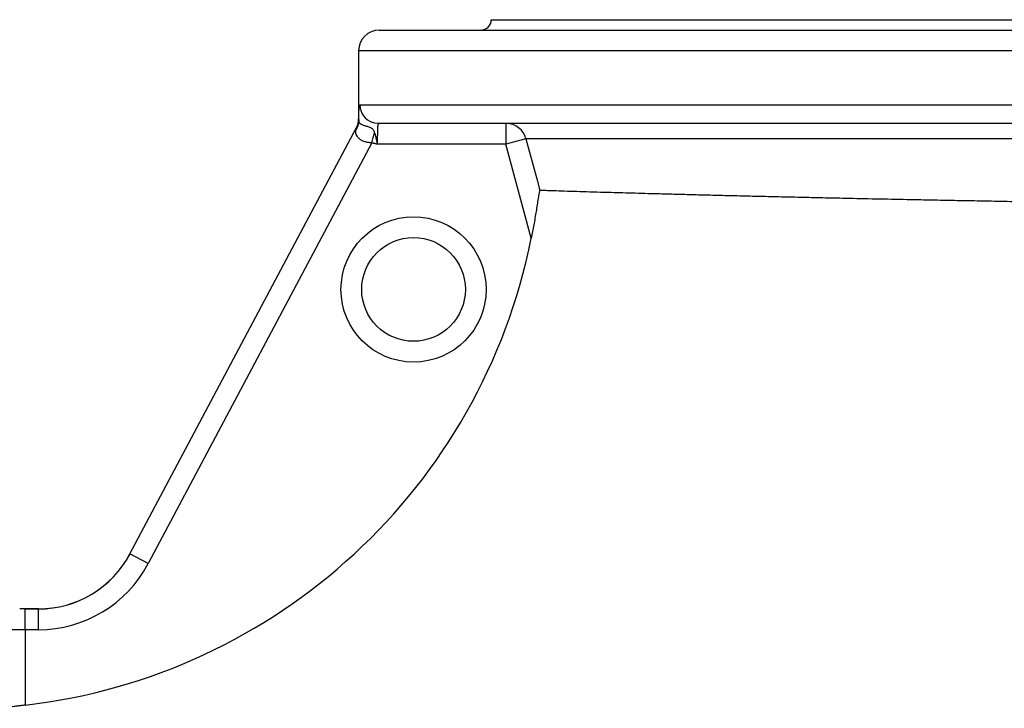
# Model space of a CAD drawing. Header units: millimetres. Extents: x 272 to 3537, y 634 to 3411.
# Tile 17 of 19: x 2560 to 3035, y 1427 to 1759. Entities that reach past the tile are written whole.
import ezdxf

# ---------------------------------------------------------------- set-up
doc = ezdxf.new("R2010")
doc.units = ezdxf.units.MM

msp = doc.modelspace()

# ---------------------------------------------------------------- linework, layer by layer
at = {"color": 7, "linetype": 'Continuous', "lineweight": 25}
for p, q in [((2787.63, 1759.09), (3472.63, 1759.09)), ((2733.63, 1754.09), (3526.63, 1754.09)), ((2723.63, 1744.09), (2723.63, 1711.33)), ((2613.33, 1501.64), (2722.59, 1707.12)), ((3527.63, 1709.09), (2733.27, 1709.09)), ((2794.71, 1709.09), (2794.71, 1699.09)), ((2804.35, 1701.68), (2794.71, 1699.09)), ((2730, 1699.76), (2622.16, 1496.94)), ((2794.71, 1699.09), (2732.65, 1699.09)), ((2806.9, 1653.73), (2794.71, 1699.09)), ((2622.16, 1496.94), (2613.33, 1501.64)), ((2569.2, 1475.15), (2560.13, 1475.15)), ((2562.85, 1465.1), (2562.85, 1475.1)), ((2562.85, 1475.1), (2569.17, 1475.1)), ((2569.17, 1475.1), (2569.2, 1475.15)), ((2569.17, 1465.1), (2569.17, 1475.1)), ((2562.85, 1465.1), (2562.85, 1428.75)), ((2569.17, 1465.1), (2562.85, 1465.1))]:
    msp.add_line(p, q, dxfattribs=at)
at = {"color": 1, "linetype": 'Continuous', "lineweight": 25}
for p, q in [((3536.63, 1744.09), (2723.63, 1744.09)), ((2724.28, 1718.09), (3536.63, 1718.09)), ((2723.63, 1711.33), (2723.64, 1711.35)), ((3456.65, 1701.68), (2804.35, 1701.68))]:
    msp.add_line(p, q, dxfattribs=at)
at = {"color": 7, "linetype": 'Continuous', "lineweight": 25, "flags": 128}
for points in [[(2733.27, 1709.09), (2731.52, 1709.26), (2730.41, 1709.56)], [(2804.35, 1701.68), (2809.54, 1682.36), (2811.03, 1676.79)]]:
    msp.add_lwpolyline(points, dxfattribs=at)
at = {"color": 7, "linetype": 'Continuous', "lineweight": 25}
for radius in [35, 25]:
    msp.add_circle((2750.13, 1629.09), radius, dxfattribs=at)
for centre, radius, start, end in [((2782.63, 1759.09), 5, 270, 0), ((2733.63, 1744.09), 10, 90, 180), ((2716.36, 1710.22), 7.34, 325.1536, 359.166), ((2714.63, 1711.33), 9, 332, 0.0572), ((2714.64, 1711.35), 9, 332.0001, 0.0041), ((2794.71, 1699.11), 9.98, 14.9184, 89.9574), ((2530.13, 1709.09), 282.25, 276.6556, 348.6885)]:
    msp.add_arc(centre, radius, start, end, dxfattribs=at)
at = {"color": 1, "linetype": 'Continuous', "lineweight": 25}
msp.add_arc((2733.28, 1718.09), 9, 179.9743, 251.398, dxfattribs=at)
at = {"color": 7, "linetype": 'Continuous', "lineweight": 25}
for centre, major_axis, ratio, start_param, end_param in [((2569.18, 1525.11), (23.48, 44.16), 0.999727, 3.630204, 4.712389), ((2569.2, 1525.16), (-23.48, -44.16), 0.999805, 0.488611, 1.570796), ((2569.18, 1525.11), (28.17, 52.99), 0.999805, 3.630204, 4.712389), ((2562.85, 1474.75), (20, 0), 0.017455, 1.570796, 1.706838), ((2562.85, 1464.75), (10, 0), 0.03491, 1.570796, 3.106686)]:
    msp.add_ellipse(centre, major_axis=major_axis, ratio=ratio, start_param=start_param, end_param=end_param, dxfattribs=at)
for points, knots in [([(2723.7, 1710.12), (2723.7, 1710.73), (2723.71, 1711.32), (2723.73, 1712.16), (2723.74, 1712.43), (2723.75, 1712.97), (2723.76, 1713.22), (2723.79, 1714.47), (2723.83, 1715.3), (2723.9, 1716.34), (2723.93, 1716.64), (2723.99, 1717.17), (2724.02, 1717.38), (2724.09, 1717.73), (2724.12, 1717.87), (2724.2, 1718.04), (2724.24, 1718.09), (2724.28, 1718.09)], [0, 0, 0, 0, 0.125, 0.125, 0.1875, 0.1875, 0.25, 0.25, 0.5, 0.5, 0.625, 0.625, 0.75, 0.75, 0.875, 0.875, 1, 1, 1, 1]), ([(2723.64, 1711.35), (2723.64, 1711.35), (2723.65, 1711.33), (2723.65, 1711.22), (2723.66, 1711.14), (2723.67, 1710.83), (2723.68, 1710.51), (2723.7, 1710.12)], [0, 0, 0, 0, 0.25, 0.25, 0.5, 0.5, 1, 1, 1, 1]), ([(2723.7, 1710.12), (2723.71, 1709.9), (2723.78, 1709.71), (2723.96, 1709.43), (2724.04, 1709.34), (2724.22, 1709.17), (2724.32, 1709.09), (2724.66, 1708.85), (2724.94, 1708.7), (2725.58, 1708.41), (2725.95, 1708.27), (2726.56, 1708.07), (2726.78, 1708), (2727.23, 1707.86), (2727.47, 1707.8), (2727.97, 1707.65), (2728.23, 1707.57), (2728.78, 1707.38), (2729.06, 1707.27), (2729.48, 1707.06), (2729.62, 1706.99), (2729.87, 1706.82), (2730, 1706.73), (2730.33, 1706.44), (2730.52, 1706.22), (2730.83, 1705.78), (2730.95, 1705.54), (2731.17, 1705.05), (2731.26, 1704.8), (2731.34, 1704.54)], [0, 0, 0, 0, 0.125, 0.125, 0.1875, 0.1875, 0.25, 0.25, 0.375, 0.375, 0.5, 0.5, 0.5625, 0.5625, 0.625, 0.625, 0.6875, 0.6875, 0.75, 0.75, 0.78125, 0.78125, 0.8125, 0.8125, 0.875, 0.875, 0.9375, 0.9375, 1, 1, 1, 1]), ([(2730, 1699.76), (2729.7, 1699.79), (2729.41, 1699.8), (2728.82, 1699.85), (2728.52, 1699.88), (2727.65, 1700), (2727.09, 1700.12), (2726.29, 1700.38), (2726.04, 1700.48), (2725.54, 1700.69), (2725.3, 1700.81), (2724.63, 1701.18), (2724.24, 1701.46), (2723.72, 1701.92), (2723.56, 1702.08), (2723.27, 1702.41), (2723.14, 1702.58), (2722.79, 1703.08), (2722.62, 1703.43), (2722.38, 1704.14), (2722.31, 1704.51), (2722.27, 1705.26), (2722.3, 1705.64), (2722.38, 1706.03)], [0, 0, 0, 0, 0.0625, 0.0625, 0.125, 0.125, 0.25, 0.25, 0.3125, 0.3125, 0.375, 0.375, 0.5, 0.5, 0.5625, 0.5625, 0.625, 0.625, 0.75, 0.75, 0.875, 0.875, 1, 1, 1, 1]), ([(2722.38, 1706.03), (2722.41, 1706.19), (2722.44, 1706.34), (2722.49, 1706.6), (2722.52, 1706.72), (2722.55, 1706.92), (2722.57, 1707), (2722.59, 1707.1), (2722.59, 1707.13), (2722.59, 1707.12)], [0, 0, 0, 0, 0.25, 0.25, 0.5, 0.5, 0.75, 0.75, 1, 1, 1, 1]), ([(2733.27, 1709.09), (2733.2, 1709.09), (2733.14, 1709.03), (2733.05, 1708.84), (2733.02, 1708.76), (2732.97, 1708.57), (2732.95, 1708.46), (2732.88, 1708.08), (2732.84, 1707.78), (2732.8, 1707.23), (2732.78, 1707.04), (2732.76, 1706.62), (2732.75, 1706.4), (2732.72, 1705.71), (2732.7, 1705.21), (2732.68, 1704.39), (2732.68, 1704.1), (2732.67, 1703.53), (2732.66, 1702.94), (2732.66, 1702.32), (2732.65, 1701.7), (2732.65, 1701.37), (2732.65, 1700.4), (2732.65, 1699.75), (2732.65, 1699.09)], [0, 0, 0, 0, 0.125, 0.125, 0.1875, 0.1875, 0.25, 0.25, 0.375, 0.375, 0.4375, 0.4375, 0.5, 0.5, 0.625, 0.625, 0.6875, 0.6875, 0.75, 0.8125, 0.8125, 0.875, 0.875, 1, 1, 1, 1]), ([(2730, 1699.76), (2730.23, 1700.59), (2730.47, 1701.44), (2730.93, 1703.07), (2731.15, 1703.85), (2731.34, 1704.54)], [0, 0, 0, 0, 0.5, 0.5, 1, 1, 1, 1]), ([(2731.34, 1704.54), (2731.37, 1704.45), (2731.42, 1704.28), (2731.53, 1703.9), (2731.67, 1703.41), (2731.8, 1702.89), (2731.89, 1702.5), (2731.95, 1702.28), (2732.03, 1701.93), (2732.13, 1701.51), (2732.23, 1701.02), (2732.32, 1700.64), (2732.4, 1700.26), (2732.48, 1699.87), (2732.55, 1699.54), (2732.61, 1699.28), (2732.64, 1699.14), (2732.65, 1699.09)], [0, 0, 0, 0, 0.05319, 0.108389, 0.222612, 0.342377, 0.404192, 0.435547, 0.467184, 0.596271, 0.662162, 0.728784, 0.796008, 0.863705, 0.931744, 0.97135, 1, 1, 1, 1]), ([(2732.65, 1699.09), (2732.54, 1699.12), (2732.32, 1699.17), (2731.98, 1699.25), (2731.65, 1699.33), (2731.32, 1699.41), (2730.99, 1699.49), (2730.66, 1699.58), (2730.33, 1699.67), (2730.11, 1699.73), (2730, 1699.76)], [0, 0, 0, 0, 0.1250028, 0.2500035, 0.375, 0.4999925, 0.6249828, 0.7499755, 0.8749778, 1, 1, 1, 1]), ([(2811.03, 1676.79), (2811.01, 1676.79), (2810.99, 1676.76), (2810.94, 1676.63), (2810.91, 1676.54), (2810.85, 1676.3), (2810.82, 1676.16), (2810.75, 1675.84), (2810.72, 1675.66), (2810.61, 1675.1), (2810.54, 1674.68), (2810.39, 1673.8), (2810.32, 1673.33), (2810.09, 1671.89), (2809.93, 1670.89), (2809.6, 1668.85), (2809.43, 1667.8), (2809.08, 1665.67), (2808.9, 1664.6), (2808.53, 1662.44), (2808.34, 1661.36), (2807.75, 1658.11), (2807.34, 1655.93), (2806.9, 1653.73)], [0, 0, 0, 0, 0.03125, 0.03125, 0.0625, 0.0625, 0.09375, 0.09375, 0.125, 0.125, 0.1875, 0.1875, 0.25, 0.25, 0.375, 0.375, 0.5, 0.5, 0.625, 0.625, 0.75, 0.75, 1, 1, 1, 1]), ([(3447.08, 1666.15), (3447.08, 1666.15), (3447.1, 1666.15), (3446.67, 1666.16), (3445.79, 1666.17), (3444.27, 1666.18), (3441.88, 1666.2), (3438.58, 1666.23), (3434.88, 1666.27), (3431.12, 1666.31), (3427.06, 1666.34), (3422.76, 1666.39), (3418.05, 1666.43), (3412.19, 1666.49), (3404.95, 1666.56), (3396.15, 1666.65), (3386.66, 1666.74), (3376.51, 1666.85), (3365.64, 1666.96), (3354.91, 1667.07), (3344.5, 1667.18), (3334.96, 1667.28), (3325.49, 1667.39), (3316.15, 1667.49), (3306.53, 1667.6), (3295.18, 1667.73), (3282, 1667.88), (3268, 1668.05), (3254.8, 1668.21), (3243.01, 1668.35), (3231.53, 1668.5), (3220.37, 1668.64), (3209.07, 1668.79), (3195.95, 1668.96), (3180.97, 1669.16), (3165.36, 1669.38), (3150.92, 1669.59), (3138.2, 1669.77), (3125.98, 1669.96), (3114.26, 1670.13), (3102.54, 1670.32), (3089.1, 1670.53), (3073.99, 1670.78), (3058.54, 1671.04), (3044.46, 1671.28), (3032.25, 1671.5), (3020.67, 1671.72), (3009.7, 1671.92), (2998.88, 1672.13), (2986.64, 1672.37), (2973.1, 1672.64), (2959.56, 1672.93), (2947.46, 1673.19), (2936.71, 1673.43), (2926.25, 1673.66), (2916.07, 1673.9), (2906.21, 1674.14), (2896.69, 1674.37), (2887.55, 1674.6), (2878.92, 1674.83), (2870.82, 1675.04), (2863.56, 1675.24), (2856.98, 1675.42), (2851.04, 1675.58), (2845.46, 1675.74), (2839.5, 1675.92), (2833.38, 1676.1), (2826.98, 1676.29), (2821.24, 1676.47), (2816.45, 1676.62), (2812.88, 1676.73), (2811.65, 1676.77), (2811.03, 1676.79)], [0, 0, 0, 0, 0.006676, 0.018618, 0.030624, 0.04263, 0.05997, 0.07736, 0.090859, 0.104381, 0.116321, 0.128261, 0.140266, 0.15227, 0.169608, 0.186996, 0.203992, 0.221058, 0.238172, 0.255357, 0.268875, 0.282417, 0.294375, 0.306332, 0.318354, 0.330377, 0.347741, 0.365154, 0.378672, 0.392214, 0.404171, 0.416128, 0.42815, 0.440172, 0.457535, 0.474947, 0.488477, 0.502031, 0.513998, 0.525966, 0.537999, 0.550031, 0.567409, 0.584837, 0.59838, 0.611947, 0.623926, 0.635905, 0.647949, 0.659994, 0.677389, 0.694834, 0.708346, 0.721881, 0.735525, 0.749194, 0.763034, 0.7769, 0.790879, 0.804884, 0.818423, 0.831985, 0.843961, 0.855936, 0.867978, 0.880019, 0.897411, 0.914853, 0.935957, 0.957197, 0.978528, 1, 1, 1, 1]), ([(2562.85, 1428.75), (2562.2, 1428.67), (2561.57, 1428.6), (2560.63, 1428.49), (2560.32, 1428.45), (2559.71, 1428.38), (2559.4, 1428.34), (2558.51, 1428.23), (2557.95, 1428.17), (2556.88, 1428.03), (2556.37, 1427.96), (2555.45, 1427.84), (2555.03, 1427.78), (2554.48, 1427.69), (2554.31, 1427.66), (2553.99, 1427.6), (2553.85, 1427.57), (2553.46, 1427.49), (2553.25, 1427.43), (2552.96, 1427.33), (2552.87, 1427.28), (2552.85, 1427.23)], [0, 0, 0, 0, 0.125, 0.125, 0.1875, 0.1875, 0.25, 0.25, 0.375, 0.375, 0.5, 0.5, 0.625, 0.625, 0.6875, 0.6875, 0.75, 0.75, 0.875, 0.875, 1, 1, 1, 1])]:
    msp.add_open_spline(points, degree=3, knots=knots, dxfattribs=at)

doc.saveas('drawing.dxf')
